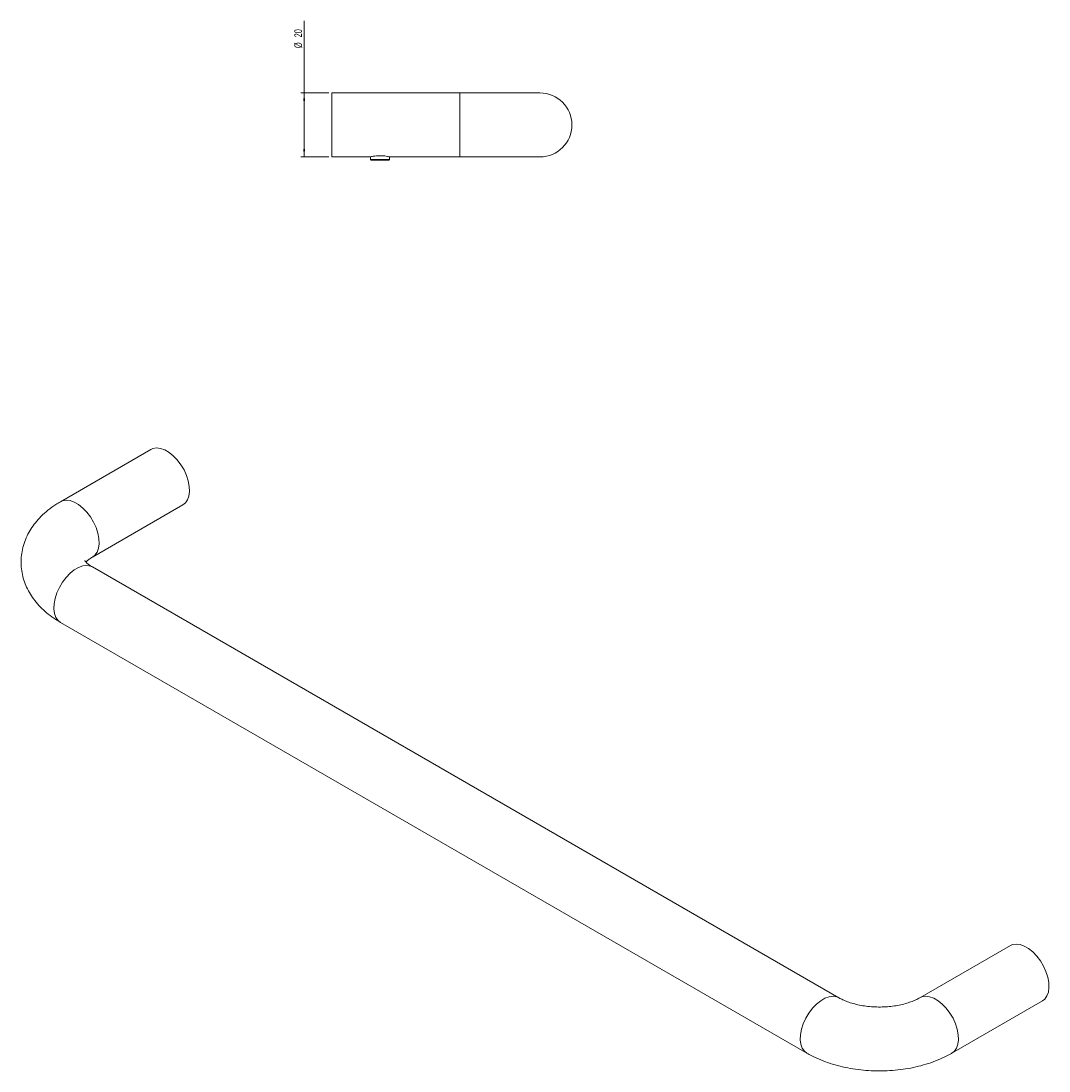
# Model space of a CAD drawing. Header units: millimetres. Extents: x -530 to 360, y -69 to 259.
# Tile 2 of 2: x 39 to 360, y -69 to 259. Entities that reach past the tile are written whole.
import ezdxf

# ---------------------------------------------------------------- set-up
doc = ezdxf.new("R2010")
doc.units = ezdxf.units.MM
doc.styles.add('SLDTEXTSTYLE0', font='TXT', dxfattribs={"width": 0.605})
doc.dimstyles.new('SLDDIMSTYLE1', dxfattribs={"dimtxt": 2.311487, "dimasz": 2.5, "dimexe": 0, "dimexo": 0.0625, "dimgap": 0.577872, "dimtad": 1, "dimtoh": 1, "dimrnd": 1e-09, "dimzin": 12, "dimdsep": 46, "dimtxsty": 'SLDTEXTSTYLE0', "dimsah": 1, "dimcen": 0.09, "dimadec": 0, "dimazin": 0, "dimtfac": 1, "dimtofl": 0, "dimtmove": 0, "dimatfit": 3, "dimfxl": 1, "dimfrac": 2, "dimtolj": 1, "dimtzin": 12, "dimarcsym": 0})

# ---------------------------------------------------------------- blocks, each defined once
blk = doc.blocks.new('*D2')
at = {"color": 7, "linetype": 'Continuous', "lineweight": 0}
for p, q in [((127.6, 236.72), (127.6, 259.22)), ((135.3, 236.72), (126.6, 236.72)), ((127.6, 216.72), (127.6, 236.72)), ((135.3, 216.72), (126.6, 216.72))]:
    blk.add_line(p, q, dxfattribs=at)
for points in [[(127.6, 236.72), (127.29, 234.22), (127.91, 234.22)], [(127.6, 216.72), (127.91, 219.22), (127.29, 219.22)]]:
    blk.add_solid(points, dxfattribs=at)
at = {"color": 7, "linetype": 'Continuous', "lineweight": 0, "char_height": 2.381, "attachment_point": 1, "rotation": 90, "style": 'SLDTEXTSTYLE0'}
for s, insert in [('20', (124.53, 254.1)), ('%%c', (124.53, 250.74))]:
    blk.add_mtext(s, dxfattribs=dict(at, insert=insert))

msp = doc.modelspace()

# ---------------------------------------------------------------- linework, layer by layer
at = {"color": 7, "linetype": 'Continuous', "lineweight": 15}
for p, q in [((176.304, 236.719), (136.304, 236.719)), ((136.304, 236.719), (136.304, 216.719)), ((201.304, 236.719), (176.304, 236.719)), ((136.304, 216.719), (148.216, 216.719)), ((148.304, 216.719), (148.304, 215.919)), ((154.304, 215.919), (154.304, 216.719)), ((154.421, 216.719), (176.304, 216.719)), ((176.304, 216.719), (201.304, 216.719)), ((148.304, 215.919), (148.504, 215.719)), ((148.304, 215.919), (154.304, 215.919)), ((154.104, 215.719), (148.504, 215.719)), ((154.104, 215.719), (154.304, 215.919)), ((79.701, 125.239), (51.417, 108.91)), ((61.416, 91.589), (89.7, 107.918)), ((294.761, -46.207), (61.416, 88.5)), ((51.417, 71.179), (284.762, -63.528)), ((348.401, -29.879), (320.117, -46.207)), ((330.116, -63.528), (358.401, -47.2))]:
    msp.add_line(p, q, dxfattribs=at)
at = {"color": 8, "linetype": 'Continuous', "lineweight": 15}
msp.add_line((176.304, 236.719), (176.304, 216.719), dxfattribs=at)
at = {"color": 7, "linetype": 'Continuous', "lineweight": 15, "flags": 128}
for points in [[(89.7, 107.918), (90.46, 108.517), (91.133, 109.473), (91.572, 110.686), (91.764, 112.112), (91.7, 113.7), (91.383, 115.391), (90.824, 117.126), (90.044, 118.84), (89.072, 120.473), (87.941, 121.965), (86.693, 123.263), (85.373, 124.319), (84.028, 125.095), (82.708, 125.563), (81.46, 125.706), (80.329, 125.52), (79.701, 125.239)], [(348.401, -29.879), (349.03, -29.598), (350.161, -29.411), (351.409, -29.555), (352.729, -30.023), (354.073, -30.799), (355.393, -31.855), (356.641, -33.152), (357.772, -34.644), (358.745, -36.277), (359.525, -37.992), (360.083, -39.726), (360.4, -41.418), (360.464, -43.005), (360.273, -44.431), (359.833, -45.645), (359.161, -46.601), (358.401, -47.2)]]:
    msp.add_lwpolyline(points, dxfattribs=at)
at = {"color": 8, "linetype": 'Continuous', "lineweight": 15, "flags": 128}
for points in [[(61.444, 91.606), (62.176, 92.188), (62.848, 93.145), (63.288, 94.358), (63.479, 95.784), (63.415, 97.372), (63.098, 99.063), (62.54, 100.798), (61.76, 102.512), (60.787, 104.145), (59.656, 105.637), (58.408, 106.935), (57.088, 107.99), (55.744, 108.766), (54.424, 109.235), (53.176, 109.378), (52.045, 109.192), (51.417, 108.91)], [(61.416, 88.5), (60.787, 88.782), (59.656, 88.968), (58.408, 88.824), (57.088, 88.356), (55.744, 87.58), (54.424, 86.524), (53.176, 85.227), (52.045, 83.735), (51.072, 82.102), (50.292, 80.387), (49.734, 78.653), (49.417, 76.961), (49.353, 75.374), (49.544, 73.948), (49.984, 72.735), (50.656, 71.778), (51.417, 71.179)], [(294.743, -46.196), (294.132, -45.926), (293.002, -45.739), (291.754, -45.883), (290.434, -46.351), (289.089, -47.127), (287.769, -48.183), (286.521, -49.48), (285.39, -50.972), (284.417, -52.605), (283.638, -54.32), (283.079, -56.054), (282.762, -57.746), (282.698, -59.333), (282.89, -60.76), (283.329, -61.973), (284.002, -62.929), (284.764, -63.529)], [(320.134, -46.197), (320.746, -45.926), (321.877, -45.739), (323.125, -45.883), (324.445, -46.351), (325.789, -47.127), (327.109, -48.183), (328.357, -49.48), (329.488, -50.972), (330.461, -52.605), (331.241, -54.32), (331.799, -56.054), (332.116, -57.746), (332.18, -59.333), (331.989, -60.76), (331.549, -61.973), (330.877, -62.929), (330.115, -63.529)]]:
    msp.add_lwpolyline(points, dxfattribs=at)
at = {"color": 7, "linetype": 'Continuous', "lineweight": 15}
msp.add_arc((201.304, 226.719), 10, 270, 90, dxfattribs=at)
for points, knots in [([(149.205, 216.927), (148.998, 216.89), (148.556, 216.81), (148.202, 216.725), (148.212, 216.727), (148.216, 216.728)], [0, 0, 0, 0, 0.3678656, 0.7867353, 1, 1, 1, 1]), ([(154.421, 216.721), (154.424, 216.721), (154.474, 216.709), (154.302, 216.75), (153.927, 216.833), (153.273, 216.955), (152.382, 217.069), (151.305, 217.12), (150.163, 217.068), (149.524, 216.974), (149.205, 216.927)], [0, 0, 0, 0, 0.0061549, 0.1219357, 0.2374343, 0.3649219, 0.5101003, 0.6698, 0.8349461, 1, 1, 1, 1]), ([(51.417, 108.91), (50.925, 108.616), (49.552, 107.795), (47.469, 106.279), (45.346, 104.378), (43.565, 102.387), (42.117, 100.361), (40.906, 98.178), (39.969, 95.847), (39.345, 93.394), (39.061, 90.937), (39.106, 88.506), (39.464, 86.125), (40.122, 83.814), (41.067, 81.588), (42.291, 79.456), (43.79, 77.425), (45.562, 75.505), (47.606, 73.71), (49.585, 72.276), (50.914, 71.48), (51.417, 71.179)], [0, 0, 0, 0, 0.03477486, 0.09708784, 0.15918156, 0.21383939, 0.26691631, 0.31854805, 0.37425401, 0.42838453, 0.48118861, 0.53309966, 0.58455207, 0.63588836, 0.68757694, 0.74007033, 0.79377881, 0.84901966, 0.90594349, 0.96446471, 1, 1, 1, 1]), ([(61.416, 88.5), (61.223, 88.616), (60.671, 88.946), (59.967, 89.469), (59.398, 90.001), (59.098, 90.366), (59.011, 90.534), (59.023, 90.504), (59.025, 90.497)], [0, 0, 0, 0, 0.1101813, 0.3152196, 0.5196716, 0.7259716, 0.938747, 1, 1, 1, 1]), ([(59.384, 90.042), (59.476, 90.142), (59.695, 90.382), (60.35, 90.93), (61.054, 91.366), (61.416, 91.589)], [0, 0, 0, 0, 0.25935835, 0.61980028, 1, 1, 1, 1]), ([(320.117, -46.207), (319.909, -46.323), (319.309, -46.657), (318.119, -47.201), (316.493, -47.791), (314.656, -48.301), (312.648, -48.703), (310.512, -48.977), (308.297, -49.109), (306.055, -49.091), (303.84, -48.923), (301.708, -48.613), (299.709, -48.174), (297.891, -47.629), (296.333, -47.02), (295.334, -46.532), (294.865, -46.266), (294.761, -46.207)], [0, 0, 0, 0, 0.0369243, 0.1064776, 0.1771437, 0.2491531, 0.3223416, 0.3964623, 0.4712247, 0.5463249, 0.6214412, 0.6961738, 0.7702295, 0.8433366, 0.9152783, 0.981295, 1, 1, 1, 1]), ([(284.762, -63.528), (285.261, -63.806), (286.644, -64.577), (289.057, -65.677), (292.023, -66.771), (295.121, -67.657), (298.318, -68.335), (301.585, -68.806), (304.896, -69.069), (308.226, -69.123), (311.551, -68.97), (314.846, -68.609), (318.087, -68.04), (321.251, -67.26), (324.315, -66.267), (327.189, -65.083), (329.086, -64.118), (330.02, -63.583), (330.116, -63.528)], [0, 0, 0, 0, 0.0388299, 0.1074783, 0.1760598, 0.2445005, 0.3126811, 0.3806027, 0.4483333, 0.5159794, 0.5836646, 0.6514903, 0.7195812, 0.7880718, 0.8570808, 0.9266862, 0.992429, 1, 1, 1, 1])]:
    msp.add_open_spline(points, degree=3, knots=knots, dxfattribs=at)

# ---------------------------------------------------------------- dimensions: what is measured, and where the dimension line sits
at = {"color": 7, "linetype": 'Continuous', "lineweight": 0}
dim = msp.add_linear_dim(base=(127.599, 236.719), p1=(136.304, 216.719), p2=(136.304, 236.719), angle=90, text='%%c<>', dimstyle='SLDDIMSTYLE1', dxfattribs=at)
dim.commit()
dim.dimension.update_dxf_attribs({"geometry": '*D2', "text_midpoint": (127.599, 254.185), "dimtype": 160})

doc.saveas('drawing.dxf')
